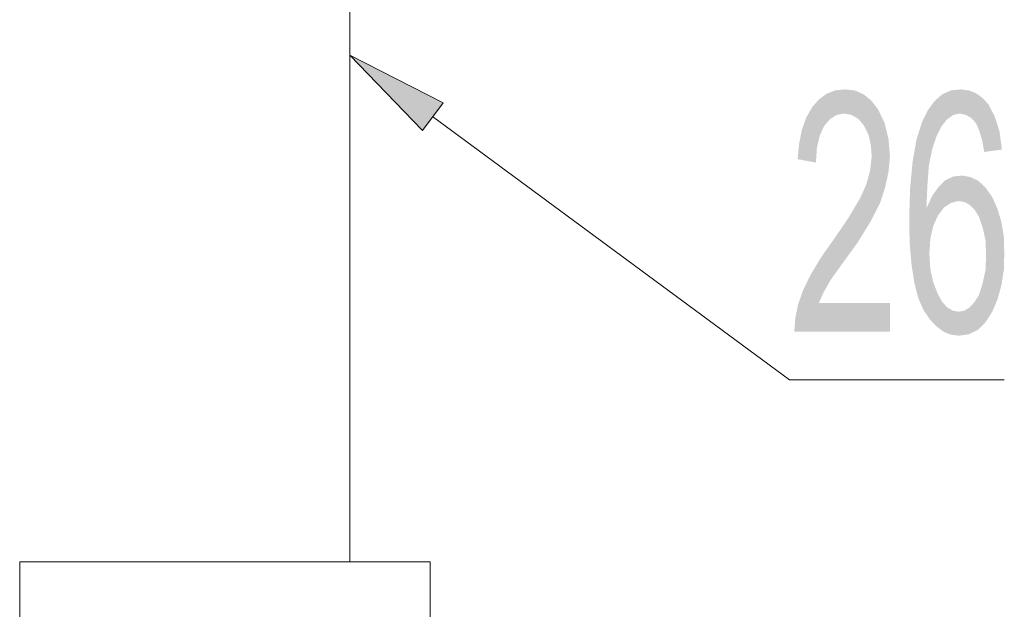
# Model space of a CAD drawing. Header units: millimetres. Extents: x 116 to 15750, y -6945 to 9999.
# Tile 45 of 150: x 5687 to 5907, y -2309 to -2177. Entities that reach past the tile are written whole.
import ezdxf

# ---------------------------------------------------------------- set-up
doc = ezdxf.new("R2010")
doc.units = ezdxf.units.MM
doc.layers.get('0').update_dxf_attribs({"color": 252})

msp = doc.modelspace()

# ---------------------------------------------------------------- hatches: boundary and pattern name
h = msp.add_hatch(color=7)
h.dxf.hatch_style = 2
h.paths.add_polyline_path([(5776.94, -2202.06), (5760.7, -2185.28), (5781.57, -2195.93)])
h = msp.add_hatch(color=7)
h.dxf.hatch_style = 2
h.paths.add_polyline_path([(5881.6, -2247.12), (5860.19, -2247.12), (5860.41, -2244), (5861.05, -2240.99), (5862.13, -2237.87), (5863.74, -2234.54), (5866.11, -2230.56), (5869.23, -2226.15), (5872.24, -2221.74), (5874.93, -2217.22), (5876.33, -2214.1), (5877.19, -2210.88), (5877.51, -2207.76), (5877.29, -2205.18), (5876.76, -2202.92), (5875.79, -2200.98), (5874.5, -2199.48), (5872.99, -2198.61), (5871.38, -2198.29), (5869.66, -2198.61), (5868.15, -2199.58), (5866.86, -2201.09), (5865.89, -2203.24), (5865.25, -2205.93), (5865.03, -2209.26), (5860.94, -2208.51), (5861.27, -2204.96), (5861.91, -2201.84), (5862.88, -2199.15), (5864.17, -2196.89), (5865.68, -2195.17), (5867.4, -2193.88), (5869.33, -2193.13), (5871.49, -2192.91), (5873.74, -2193.13), (5875.68, -2193.99), (5877.4, -2195.39), (5878.91, -2197.32), (5880.41, -2200.44), (5881.27, -2203.99), (5881.6, -2207.86), (5881.27, -2211.41), (5880.52, -2214.86), (5879.34, -2218.41), (5877.29, -2222.39), (5874.39, -2227.12), (5870.41, -2232.6), (5868.26, -2235.61), (5866.75, -2238.3), (5865.68, -2240.67), (5881.6, -2240.67)])
h = msp.add_hatch(color=7)
h.dxf.hatch_style = 2
h.paths.add_polyline_path([(5888.8, -2200.12), (5891.6, -2195.5), (5893.32, -2193.99)])
h = msp.add_hatch(color=7)
h.dxf.hatch_style = 2
h.paths.add_polyline_path([(5888.8, -2200.12), (5893.32, -2193.99), (5894.4, -2199.58)])
h = msp.add_hatch(color=7)
h.dxf.hatch_style = 2
h.paths.add_polyline_path([(5893.32, -2193.99), (5895.26, -2193.13), (5897.41, -2192.91)])
h = msp.add_hatch(color=7)
h.dxf.hatch_style = 2
h.paths.add_polyline_path([(5893.32, -2193.99), (5897.41, -2192.91), (5897.19, -2198.29)])
h = msp.add_hatch(color=7)
h.dxf.hatch_style = 2
h.paths.add_polyline_path([(5893.32, -2193.99), (5895.79, -2198.61), (5894.4, -2199.58)])
h = msp.add_hatch(color=7)
h.dxf.hatch_style = 2
h.paths.add_polyline_path([(5893.32, -2193.99), (5897.19, -2198.29), (5895.79, -2198.61)])
h = msp.add_hatch(color=7)
h.dxf.hatch_style = 2
h.paths.add_polyline_path([(5897.41, -2192.91), (5898.59, -2198.61), (5897.19, -2198.29)])
h = msp.add_hatch(color=7)
h.dxf.hatch_style = 2
h.paths.add_polyline_path([(5897.41, -2192.91), (5899.24, -2193.13), (5900.85, -2193.77)])
h = msp.add_hatch(color=7)
h.dxf.hatch_style = 2
h.paths.add_polyline_path([(5897.41, -2192.91), (5900.85, -2193.77), (5898.59, -2198.61)])
h = msp.add_hatch(color=7)
h.dxf.hatch_style = 2
h.paths.add_polyline_path([(5900.85, -2193.77), (5899.77, -2199.26), (5898.59, -2198.61)])
h = msp.add_hatch(color=7)
h.dxf.hatch_style = 2
h.paths.add_polyline_path([(5900.85, -2193.77), (5902.25, -2194.74), (5899.77, -2199.26)])
h = msp.add_hatch(color=7)
h.dxf.hatch_style = 2
h.paths.add_polyline_path([(5902.25, -2194.74), (5900.85, -2200.44), (5899.77, -2199.26)])
h = msp.add_hatch(color=7)
h.dxf.hatch_style = 2
h.paths.add_polyline_path([(5902.25, -2194.74), (5903.65, -2196.25), (5900.85, -2200.44)])
h = msp.add_hatch(color=7)
h.dxf.hatch_style = 2
h.paths.add_polyline_path([(5888.8, -2200.12), (5890.09, -2197.54), (5891.6, -2195.5)])
h = msp.add_hatch(color=7)
h.dxf.hatch_style = 2
h.paths.add_polyline_path([(5903.65, -2196.25), (5901.6, -2202.16), (5900.85, -2200.44)])
h = msp.add_hatch(color=7)
h.dxf.hatch_style = 2
h.paths.add_polyline_path([(5903.65, -2196.25), (5906.12, -2202.27), (5901.6, -2202.16)])
h = msp.add_hatch(color=7)
h.dxf.hatch_style = 2
h.paths.add_polyline_path([(5903.65, -2196.25), (5905.04, -2198.94), (5906.12, -2202.27)])
h = msp.add_hatch(color=7)
h.dxf.hatch_style = 2
h.paths.add_polyline_path([(5887.51, -2204.21), (5888.8, -2200.12), (5892.03, -2203.35)])
h = msp.add_hatch(color=7)
h.dxf.hatch_style = 2
h.paths.add_polyline_path([(5888.8, -2200.12), (5894.4, -2199.58), (5893.1, -2201.2)])
h = msp.add_hatch(color=7)
h.dxf.hatch_style = 2
h.paths.add_polyline_path([(5888.8, -2200.12), (5893.1, -2201.2), (5892.03, -2203.35)])
h = msp.add_hatch(color=7)
h.dxf.hatch_style = 2
h.paths.add_polyline_path([(5887.51, -2204.21), (5892.03, -2203.35), (5891.06, -2206.25)])
h = msp.add_hatch(color=7)
h.dxf.hatch_style = 2
h.paths.add_polyline_path([(5906.12, -2202.27), (5902.25, -2204.32), (5901.6, -2202.16)])
h = msp.add_hatch(color=7)
h.dxf.hatch_style = 2
h.paths.add_polyline_path([(5906.12, -2202.27), (5902.68, -2206.9), (5902.25, -2204.32)])
h = msp.add_hatch(color=7)
h.dxf.hatch_style = 2
h.paths.add_polyline_path([(5906.12, -2202.27), (5906.66, -2206.36), (5902.68, -2206.9)])
h = msp.add_hatch(color=7)
h.dxf.hatch_style = 2
h.paths.add_polyline_path([(5891.06, -2206.25), (5886.65, -2209.26), (5887.51, -2204.21)])
h = msp.add_hatch(color=7)
h.dxf.hatch_style = 2
h.paths.add_polyline_path([(5891.06, -2206.25), (5890.31, -2209.91), (5886.65, -2209.26)])
h = msp.add_hatch(color=7)
h.dxf.hatch_style = 2
h.paths.add_polyline_path([(5890.31, -2209.91), (5886.11, -2215.07), (5886.65, -2209.26)])
h = msp.add_hatch(color=7)
h.dxf.hatch_style = 2
h.paths.add_polyline_path([(5890.31, -2209.91), (5889.99, -2214.21), (5886.11, -2215.07)])
h = msp.add_hatch(color=7)
h.dxf.hatch_style = 2
h.paths.add_polyline_path([(5893.97, -2213.24), (5895.79, -2212.38), (5897.73, -2212.17)])
h = msp.add_hatch(color=7)
h.dxf.hatch_style = 2
h.paths.add_polyline_path([(5893.97, -2213.24), (5897.73, -2212.17), (5899.56, -2212.49)])
h = msp.add_hatch(color=7)
h.dxf.hatch_style = 2
h.paths.add_polyline_path([(5893.97, -2213.24), (5899.56, -2212.49), (5896.87, -2217.87)])
h = msp.add_hatch(color=7)
h.dxf.hatch_style = 2
h.paths.add_polyline_path([(5899.56, -2212.49), (5898.27, -2218.08), (5896.87, -2217.87)])
h = msp.add_hatch(color=7)
h.dxf.hatch_style = 2
h.paths.add_polyline_path([(5899.56, -2212.49), (5901.39, -2213.35), (5898.27, -2218.08)])
h = msp.add_hatch(color=7)
h.dxf.hatch_style = 2
h.paths.add_polyline_path([(5885.9, -2221.85), (5886.11, -2215.07), (5889.99, -2214.21)])
h = msp.add_hatch(color=7)
h.dxf.hatch_style = 2
h.paths.add_polyline_path([(5885.9, -2221.85), (5889.99, -2214.21), (5889.77, -2219.27)])
h = msp.add_hatch(color=7)
h.dxf.hatch_style = 2
h.paths.add_polyline_path([(5889.88, -2219.27), (5891.06, -2216.68), (5892.46, -2214.75)])
h = msp.add_hatch(color=7)
h.dxf.hatch_style = 2
h.paths.add_polyline_path([(5889.88, -2219.27), (5892.46, -2214.75), (5893.64, -2219.37)])
h = msp.add_hatch(color=7)
h.dxf.hatch_style = 2
h.paths.add_polyline_path([(5892.46, -2214.75), (5893.97, -2213.24), (5895.26, -2218.3)])
h = msp.add_hatch(color=7)
h.dxf.hatch_style = 2
h.paths.add_polyline_path([(5892.46, -2214.75), (5895.26, -2218.3), (5893.64, -2219.37)])
h = msp.add_hatch(color=7)
h.dxf.hatch_style = 2
h.paths.add_polyline_path([(5893.97, -2213.24), (5896.87, -2217.87), (5895.26, -2218.3)])
h = msp.add_hatch(color=7)
h.dxf.hatch_style = 2
h.paths.add_polyline_path([(5901.39, -2213.35), (5899.45, -2218.73), (5898.27, -2218.08)])
h = msp.add_hatch(color=7)
h.dxf.hatch_style = 2
h.paths.add_polyline_path([(5901.39, -2213.35), (5900.53, -2219.8), (5899.45, -2218.73)])
h = msp.add_hatch(color=7)
h.dxf.hatch_style = 2
h.paths.add_polyline_path([(5901.39, -2213.35), (5903, -2214.86), (5900.53, -2219.8)])
h = msp.add_hatch(color=7)
h.dxf.hatch_style = 2
h.paths.add_polyline_path([(5903, -2214.86), (5901.49, -2221.31), (5900.53, -2219.8)])
h = msp.add_hatch(color=7)
h.dxf.hatch_style = 2
h.paths.add_polyline_path([(5903, -2214.86), (5905.69, -2219.7), (5901.49, -2221.31)])
h = msp.add_hatch(color=7)
h.dxf.hatch_style = 2
h.paths.add_polyline_path([(5903, -2214.86), (5904.51, -2217.01), (5905.69, -2219.7)])
h = msp.add_hatch(color=7)
h.dxf.hatch_style = 2
h.paths.add_polyline_path([(5889.77, -2219.27), (5891.28, -2223.46), (5885.9, -2221.85)])
h = msp.add_hatch(color=7)
h.dxf.hatch_style = 2
h.paths.add_polyline_path([(5891.28, -2223.46), (5889.77, -2219.27), (5889.88, -2219.27)])
h = msp.add_hatch(color=7)
h.dxf.hatch_style = 2
h.paths.add_polyline_path([(5892.35, -2221.09), (5891.28, -2223.46), (5889.88, -2219.27)])
h = msp.add_hatch(color=7)
h.dxf.hatch_style = 2
h.paths.add_polyline_path([(5889.88, -2219.27), (5893.64, -2219.37), (5892.35, -2221.09)])
h = msp.add_hatch(color=7)
h.dxf.hatch_style = 2
h.paths.add_polyline_path([(5905.69, -2219.7), (5902.35, -2223.78), (5901.49, -2221.31)])
h = msp.add_hatch(color=7)
h.dxf.hatch_style = 2
h.paths.add_polyline_path([(5905.69, -2219.7), (5906.55, -2222.6), (5902.35, -2223.78)])
h = msp.add_hatch(color=7)
h.dxf.hatch_style = 2
h.paths.add_polyline_path([(5891.28, -2223.46), (5886.01, -2227.33), (5885.9, -2221.85)])
h = msp.add_hatch(color=7)
h.dxf.hatch_style = 2
h.paths.add_polyline_path([(5891.28, -2223.46), (5890.63, -2226.36), (5886.01, -2227.33)])
h = msp.add_hatch(color=7)
h.dxf.hatch_style = 2
h.paths.add_polyline_path([(5906.55, -2222.6), (5903, -2226.69), (5902.35, -2223.78)])
h = msp.add_hatch(color=7)
h.dxf.hatch_style = 2
h.paths.add_polyline_path([(5906.55, -2222.6), (5907.09, -2225.93), (5903, -2226.69)])
h = msp.add_hatch(color=7)
h.dxf.hatch_style = 2
h.paths.add_polyline_path([(5886.44, -2232.17), (5886.01, -2227.33), (5890.63, -2226.36)])
h = msp.add_hatch(color=7)
h.dxf.hatch_style = 2
h.paths.add_polyline_path([(5886.44, -2232.17), (5890.63, -2226.36), (5890.42, -2229.59)])
h = msp.add_hatch(color=7)
h.dxf.hatch_style = 2
h.paths.add_polyline_path([(5907.09, -2225.93), (5903.11, -2230.02), (5903, -2226.69)])
h = msp.add_hatch(color=7)
h.dxf.hatch_style = 2
h.paths.add_polyline_path([(5907.09, -2225.93), (5907.19, -2229.59), (5903.11, -2230.02)])
h = msp.add_hatch(color=7)
h.dxf.hatch_style = 2
h.paths.add_polyline_path([(5890.42, -2229.59), (5890.63, -2233.03), (5886.44, -2232.17)])
h = msp.add_hatch(color=7)
h.dxf.hatch_style = 2
h.paths.add_polyline_path([(5903, -2233.25), (5903.11, -2230.02), (5907.19, -2229.59)])
h = msp.add_hatch(color=7)
h.dxf.hatch_style = 2
h.paths.add_polyline_path([(5903, -2233.25), (5907.19, -2229.59), (5907.09, -2233.25)])
h = msp.add_hatch(color=7)
h.dxf.hatch_style = 2
h.paths.add_polyline_path([(5887.08, -2236.26), (5886.44, -2232.17), (5890.63, -2233.03)])
h = msp.add_hatch(color=7)
h.dxf.hatch_style = 2
h.paths.add_polyline_path([(5887.08, -2236.26), (5890.63, -2233.03), (5891.28, -2236.04)])
h = msp.add_hatch(color=7)
h.dxf.hatch_style = 2
h.paths.add_polyline_path([(5907.09, -2233.25), (5906.55, -2236.69), (5902.35, -2236.26)])
h = msp.add_hatch(color=7)
h.dxf.hatch_style = 2
h.paths.add_polyline_path([(5907.09, -2233.25), (5902.35, -2236.26), (5903, -2233.25)])
h = msp.add_hatch(color=7)
h.dxf.hatch_style = 2
h.paths.add_polyline_path([(5887.94, -2239.59), (5887.08, -2236.26), (5891.28, -2236.04)])
h = msp.add_hatch(color=7)
h.dxf.hatch_style = 2
h.paths.add_polyline_path([(5887.94, -2239.59), (5891.28, -2236.04), (5892.35, -2238.73)])
h = msp.add_hatch(color=7)
h.dxf.hatch_style = 2
h.paths.add_polyline_path([(5906.55, -2236.69), (5901.49, -2238.95), (5902.35, -2236.26)])
h = msp.add_hatch(color=7)
h.dxf.hatch_style = 2
h.paths.add_polyline_path([(5906.55, -2236.69), (5905.69, -2239.81), (5901.49, -2238.95)])
h = msp.add_hatch(color=7)
h.dxf.hatch_style = 2
h.paths.add_polyline_path([(5890.52, -2244.33), (5887.94, -2239.59), (5892.35, -2238.73)])
h = msp.add_hatch(color=7)
h.dxf.hatch_style = 2
h.paths.add_polyline_path([(5890.52, -2244.33), (5892.35, -2238.73), (5893.32, -2240.45)])
h = msp.add_hatch(color=7)
h.dxf.hatch_style = 2
h.paths.add_polyline_path([(5905.69, -2239.81), (5900.53, -2240.45), (5901.49, -2238.95)])
h = msp.add_hatch(color=7)
h.dxf.hatch_style = 2
h.paths.add_polyline_path([(5890.52, -2244.33), (5889.13, -2242.28), (5887.94, -2239.59)])
h = msp.add_hatch(color=7)
h.dxf.hatch_style = 2
h.paths.add_polyline_path([(5892.03, -2245.94), (5890.52, -2244.33), (5893.32, -2240.45)])
h = msp.add_hatch(color=7)
h.dxf.hatch_style = 2
h.paths.add_polyline_path([(5892.03, -2245.94), (5893.32, -2240.45), (5894.4, -2241.64)])
h = msp.add_hatch(color=7)
h.dxf.hatch_style = 2
h.paths.add_polyline_path([(5903, -2244.97), (5899.45, -2241.64), (5900.53, -2240.45)])
h = msp.add_hatch(color=7)
h.dxf.hatch_style = 2
h.paths.add_polyline_path([(5905.69, -2239.81), (5903, -2244.97), (5900.53, -2240.45)])
h = msp.add_hatch(color=7)
h.dxf.hatch_style = 2
h.paths.add_polyline_path([(5905.69, -2239.81), (5904.51, -2242.61), (5903, -2244.97)])
h = msp.add_hatch(color=7)
h.dxf.hatch_style = 2
h.paths.add_polyline_path([(5893.64, -2247.12), (5892.03, -2245.94), (5894.4, -2241.64)])
h = msp.add_hatch(color=7)
h.dxf.hatch_style = 2
h.paths.add_polyline_path([(5893.64, -2247.12), (5894.4, -2241.64), (5895.69, -2242.39)])
h = msp.add_hatch(color=7)
h.dxf.hatch_style = 2
h.paths.add_polyline_path([(5895.69, -2242.39), (5895.26, -2247.77), (5893.64, -2247.12)])
h = msp.add_hatch(color=7)
h.dxf.hatch_style = 2
h.paths.add_polyline_path([(5895.69, -2242.39), (5897.08, -2247.98), (5895.26, -2247.77)])
h = msp.add_hatch(color=7)
h.dxf.hatch_style = 2
h.paths.add_polyline_path([(5895.69, -2242.39), (5896.98, -2242.61), (5897.08, -2247.98)])
h = msp.add_hatch(color=7)
h.dxf.hatch_style = 2
h.paths.add_polyline_path([(5901.28, -2246.69), (5896.98, -2242.61), (5898.27, -2242.39)])
h = msp.add_hatch(color=7)
h.dxf.hatch_style = 2
h.paths.add_polyline_path([(5901.28, -2246.69), (5897.08, -2247.98), (5896.98, -2242.61)])
h = msp.add_hatch(color=7)
h.dxf.hatch_style = 2
h.paths.add_polyline_path([(5901.28, -2246.69), (5898.27, -2242.39), (5899.45, -2241.64)])
h = msp.add_hatch(color=7)
h.dxf.hatch_style = 2
h.paths.add_polyline_path([(5903, -2244.97), (5901.28, -2246.69), (5899.45, -2241.64)])
h = msp.add_hatch(color=7)
h.dxf.hatch_style = 2
h.paths.add_polyline_path([(5901.28, -2246.69), (5899.24, -2247.66), (5897.08, -2247.98)])

# ---------------------------------------------------------------- linework, layer by layer
at = {"color": 93, "lineweight": 0, "true_color": 0x72b95b}
msp.add_lwpolyline([(5760.7, -2298.54), (5760.7, -1483.46)], dxfattribs=at)
at = {"color": 7, "lineweight": 0}
for points in [[(5776.94, -2202.06), (5760.7, -2185.28), (5781.57, -2195.93)], [(5686.81, -2390.5), (5778.66, -2390.5), (5778.66, -2298.54), (5686.81, -2298.54)]]:
    msp.add_lwpolyline(points, close=True, dxfattribs=at)
for points in [[(5779.2, -2198.94), (5859.12, -2257.88), (5859.98, -2257.88)], [(5859.98, -2257.88), (5907.19, -2257.88)]]:
    msp.add_lwpolyline(points, dxfattribs=at)

doc.saveas('drawing.dxf')
